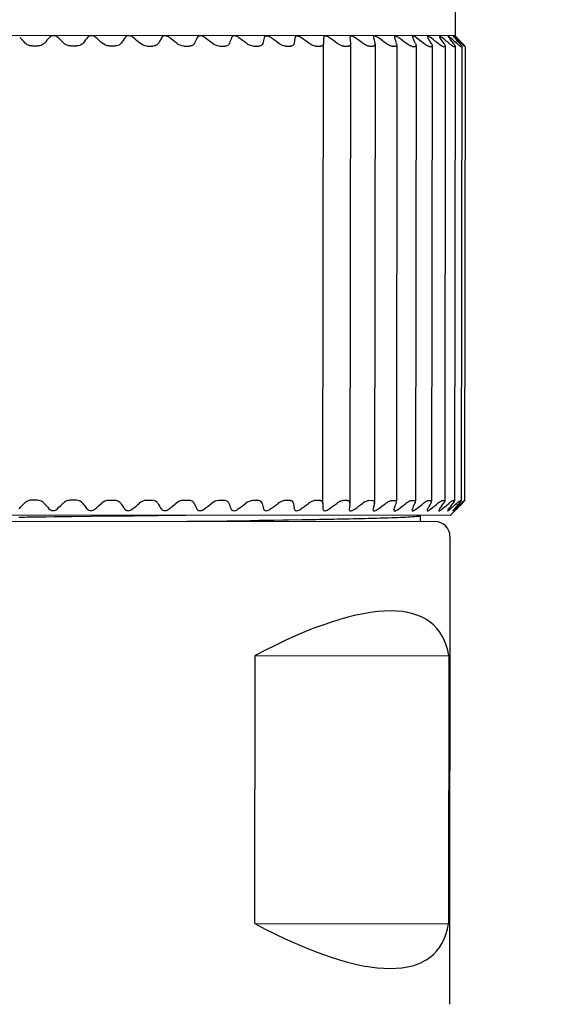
# Model space of a CAD drawing. Header units: millimetres. Extents: x 4086 to 10416, y 123 to 1549.
# Tile 223 of 256: x 9417.24 to 9420.3, y 568.77 to 574.27. Entities that reach past the tile are written whole.
import ezdxf

# ---------------------------------------------------------------- set-up
doc = ezdxf.new("R2010")
doc.units = ezdxf.units.MM
doc.layers.add('中心线', color=7, linetype='Continuous')
doc.layers.add('运动范围', color=7, linetype='Continuous')
doc.styles.add('思源黑', font='SourceHanSansCN-Normal.ttf')
doc.dimstyles.new('尺寸标注_1_6比例中六', dxfattribs={"dimtxt": 10, "dimasz": 8, "dimexe": 2, "dimexo": 1.5, "dimgap": 1, "dimtad": 1, "dimdec": 1, "dimlfac": 6, "dimdsep": 46, "dimtxsty": '思源黑', "dimcen": 0.09, "dimadec": 0, "dimazin": 0, "dimtp": 0.01, "dimtm": 0.01, "dimtfac": 1, "dimtdec": 1, "dimtofl": 0, "dimtmove": 0, "dimatfit": 3, "dimfxl": 1, "dimtolj": 1, "dimarcsym": 0})
doc.dimstyles.new('尺寸标注_1_6比例中六弯折', dxfattribs={"dimtxt": 10, "dimasz": 8, "dimexe": 2, "dimexo": 1.5, "dimgap": 1, "dimtad": 1, "dimtih": 1, "dimtoh": 1, "dimdec": 1, "dimlfac": 6, "dimdsep": 46, "dimtxsty": '思源黑', "dimcen": 0.09, "dimadec": 0, "dimazin": 0, "dimtp": 0.01, "dimtm": 0.01, "dimtfac": 1, "dimtdec": 1, "dimtofl": 0, "dimtmove": 0, "dimatfit": 3, "dimfxl": 1, "dimtolj": 1, "dimarcsym": 0})

# ---------------------------------------------------------------- blocks, each defined once
blk = doc.blocks.new('*D680')
at = {"layer": 'Defpoints', "color": 0}
for p in [(9364.7578, 590.0128), (9588.057, 409.4521)]:
    blk.add_point(p, dxfattribs=at)
at = {"layer": '中心线', "color": 0}
for p, q in [((9364.7578, 589.9228), (9364.7578, 590.1028)), ((9364.6678, 590.0128), (9364.8478, 590.0128))]:
    blk.add_line(p, q, dxfattribs=at)
at = {"layer": '中心线', "color": 0, "lineweight": -2}
for p in [(9594.2778, 404.422), (9657.0347, 383.9129)]:
    blk.add_line(p, (9619.6413, 383.9129), dxfattribs=at)
at = {"layer": '中心线', "color": 0}
blk.add_solid([(9595.1161, 405.4587), (9593.4394, 403.3852), (9588.057, 409.4521)], dxfattribs=at)
at = {"layer": '中心线', "color": 0, "insert": (9638.838, 395.2818), "char_height": 10, "attachment_point": 2, "style": '思源黑'}
blk.add_mtext('\\A1;R1723', dxfattribs=at)
blk = doc.blocks.new('*D683')
at = {"layer": 'Defpoints', "color": 0}
for p in [(9438.2796, 590.0128), (9439.0222, 590.0128), (9292.3531, 577.2459), (9291.6217, 577.1169), (9331.7173, 513.4163)]:
    blk.add_point(p, dxfattribs=at)
at = {"layer": '运动范围', "color": 0, "linetype": 'Continuous', "lineweight": -2}
for p, q in [((9440.5222, 590.0128), (9450.1767, 590.0128)), ((9290.1445, 576.8565), (9280.6367, 575.18))]:
    blk.add_line(p, q, dxfattribs=at)
blk.add_arc((9364.7578, 590.0128), 83.4188, 195.496866, 354.503134, dxfattribs=at)
at = {"layer": '运动范围', "color": 0}
for points in [[(9449.1249, 581.9581), (9446.4613, 582.086), (9448.1767, 590.0128)], [(9285.6722, 568.0187), (9283.0713, 567.4303), (9282.6064, 575.5273)]]:
    blk.add_solid(points, dxfattribs=at)
at = {"layer": '运动范围', "color": 0, "insert": (9385.9544, 521.3944), "char_height": 10, "attachment_point": 2, "rotation": 17.1662, "style": '思源黑'}
blk.add_mtext('-\\A1;170%%d', dxfattribs=at)

msp = doc.modelspace()

# ---------------------------------------------------------------- linework, layer by layer
at = {"layer": '运动范围', "color": 7, "linetype": 'Continuous'}
for p, q in [((9419.6757, 574.3658), (9419.6755, 574.1826)), ((9419.6755, 574.1826), (9414.7921, 574.1883)), ((9418.0367, 574.1752), (9418.0353, 574.1733)), ((9418.7799, 574.1724), (9418.7757, 574.141)), ((9418.94, 574.1722), (9418.9396, 574.1408)), ((9419.087, 574.1739), (9419.0871, 574.172)), ((9419.0871, 574.172), (9419.0882, 574.1616)), ((9419.2196, 574.1755), (9419.2201, 574.1719)), ((9419.2201, 574.1719), (9419.2225, 574.1614)), ((9419.3369, 574.177), (9419.3379, 574.1717)), ((9419.4379, 574.1782), (9419.4379, 574.1775)), ((9419.4716, 574.1628), (9419.46, 574.1716)), ((9419.5546, 574.1611), (9419.5413, 574.1715)), ((9419.6177, 574.161), (9419.605, 574.1714)), ((9419.6422, 574.1714), (9419.6496, 574.1621)), ((9419.6627, 574.1609), (9419.6507, 574.1714)), ((9419.6736, 574.1714), (9419.6829, 574.1609)), ((9419.681, 574.177), (9419.6774, 574.1805)), ((9419.6878, 574.1623), (9419.678, 574.1713)), ((9419.6813, 574.1767), (9419.681, 574.177)), ((9419.6864, 574.1713), (9419.6966, 574.1609)), ((9419.697, 574.1609), (9419.6867, 574.1713)), ((9417.309, 574.127), (9417.3438, 574.127)), ((9417.5265, 574.1268), (9417.561, 574.1267)), ((9417.7418, 574.1265), (9417.7758, 574.1265)), ((9417.9532, 574.1263), (9417.9864, 574.1262)), ((9418.0166, 574.1419), (9418.0145, 574.1389)), ((9418.1591, 574.126), (9418.1913, 574.126)), ((9418.358, 574.1258), (9418.389, 574.1258)), ((9418.5483, 574.1256), (9418.5778, 574.1255)), ((9418.7287, 574.1254), (9418.7564, 574.1253)), ((9418.8976, 574.1252), (9418.9234, 574.1251)), ((9418.9367, 571.5678), (9418.9396, 574.1408)), ((9419.0539, 574.125), (9419.0776, 574.125)), ((9419.0907, 574.1378), (9419.0877, 571.5704)), ((9419.0882, 574.1616), (9419.0906, 574.1406)), ((9419.0906, 574.1406), (9419.0907, 574.1378)), ((9419.1963, 574.1248), (9419.2177, 574.1248)), ((9419.2212, 574.1252), (9419.2177, 574.1248)), ((9419.2225, 574.1614), (9419.2273, 574.1405)), ((9419.228, 574.1349), (9419.2251, 571.573)), ((9419.2273, 574.1405), (9419.228, 574.1349)), ((9419.3238, 574.1247), (9419.3427, 574.1247)), ((9419.3437, 574.1247), (9419.3427, 574.1247)), ((9419.3505, 574.1246), (9419.3476, 571.5829)), ((9419.3489, 574.1403), (9419.3506, 574.1323)), ((9419.4354, 574.1245), (9419.4345, 574.1246)), ((9419.4354, 574.1245), (9419.4517, 574.1245)), ((9419.4573, 574.1245), (9419.4544, 571.5829)), ((9419.5303, 574.1244), (9419.5275, 574.1248)), ((9419.5303, 574.1244), (9419.5438, 574.1244)), ((9419.5476, 574.1244), (9419.5446, 571.5827)), ((9419.6076, 574.1243), (9419.6183, 574.1243)), ((9419.6259, 574.1542), (9419.6177, 574.161)), ((9419.6206, 574.1266), (9419.6177, 571.5804)), ((9419.6747, 574.1505), (9419.6627, 574.1609)), ((9419.6669, 574.1243), (9419.6747, 574.1243)), ((9419.6759, 574.1254), (9419.6729, 571.5814)), ((9419.6866, 574.1399), (9419.6747, 574.1505)), ((9419.6759, 574.1254), (9419.6747, 574.1243)), ((9419.6892, 574.1609), (9419.6878, 574.1623)), ((9419.7004, 574.1504), (9419.6892, 574.1609)), ((9419.7074, 574.1504), (9419.697, 574.1609)), ((9419.7116, 574.1399), (9419.7004, 574.1504)), ((9419.7177, 574.1399), (9419.7074, 574.1504)), ((9419.7077, 574.1242), (9419.7125, 574.1242)), ((9419.7094, 574.1477), (9419.717, 574.1399)), ((9419.7129, 574.1246), (9419.7099, 571.5821)), ((9419.7129, 574.1246), (9419.7125, 574.1242)), ((9419.7314, 574.1242), (9419.7285, 571.5825)), ((9419.7296, 574.1242), (9419.7314, 574.1242)), ((9417.3408, 571.5853), (9417.306, 571.5854)), ((9417.5581, 571.5851), (9417.5235, 571.5851)), ((9417.7728, 571.5848), (9417.7388, 571.5848)), ((9417.9835, 571.5846), (9417.9502, 571.5846)), ((9418.1884, 571.5843), (9418.1562, 571.5844)), ((9418.386, 571.5841), (9418.355, 571.5841)), ((9418.5748, 571.5839), (9418.5454, 571.5839)), ((9418.7534, 571.5837), (9418.7257, 571.5837)), ((9418.9205, 571.5835), (9418.8947, 571.5835)), ((9419.0746, 571.5833), (9419.0509, 571.5833)), ((9419.2147, 571.5831), (9419.1934, 571.5832)), ((9419.2182, 571.5827), (9419.2147, 571.5831)), ((9419.3398, 571.583), (9419.3209, 571.583)), ((9419.3407, 571.583), (9419.3398, 571.583)), ((9419.346, 571.5673), (9419.3476, 571.5753)), ((9419.4325, 571.5829), (9419.4316, 571.5828)), ((9419.4487, 571.5829), (9419.4325, 571.5829)), ((9419.5273, 571.5828), (9419.5245, 571.5824)), ((9419.5408, 571.5828), (9419.5273, 571.5828)), ((9419.6153, 571.5827), (9419.6047, 571.5827)), ((9419.6717, 571.5826), (9419.664, 571.5826)), ((9419.6729, 571.5814), (9419.6717, 571.5826)), ((9419.7095, 571.5826), (9419.7047, 571.5826)), ((9419.7099, 571.5821), (9419.7095, 571.5826)), ((9419.7284, 571.5825), (9419.7267, 571.5825)), ((9418.0136, 571.5688), (9418.0115, 571.5719)), ((9418.0323, 571.5374), (9418.0336, 571.5354)), ((9418.7728, 571.568), (9418.7768, 571.5366)), ((9418.9367, 571.5678), (9418.9369, 571.5364)), ((9419.084, 571.5362), (9419.0839, 571.5344)), ((9419.0852, 571.5466), (9419.084, 571.5362)), ((9419.0876, 571.5676), (9419.0852, 571.5466)), ((9419.0876, 571.5676), (9419.0877, 571.5704)), ((9419.217, 571.536), (9419.2165, 571.5324)), ((9419.2195, 571.5465), (9419.217, 571.536)), ((9419.2243, 571.5674), (9419.2195, 571.5465)), ((9419.2243, 571.5674), (9419.2251, 571.573)), ((9419.3349, 571.5359), (9419.3338, 571.5307)), ((9419.4569, 571.5358), (9419.4686, 571.5446)), ((9419.5382, 571.5357), (9419.5515, 571.5461)), ((9419.602, 571.5356), (9419.6147, 571.546)), ((9419.6147, 571.546), (9419.6273, 571.5565)), ((9419.6273, 571.5565), (9419.64, 571.5669)), ((9419.6473, 571.4993), (9419.6737, 571.5256)), ((9419.6476, 571.5355), (9419.6597, 571.546)), ((9419.6629, 571.5261), (9419.6628, 571.5258)), ((9419.6798, 571.5459), (9419.6705, 571.5355)), ((9419.6725, 571.5572), (9419.6836, 571.5669)), ((9419.6739, 571.5259), (9419.6737, 571.5257)), ((9419.6744, 571.5265), (9419.6767, 571.5286)), ((9419.6749, 571.5355), (9419.6847, 571.5446)), ((9419.6779, 571.5298), (9419.6783, 571.5302)), ((9419.6936, 571.5459), (9419.6833, 571.5355)), ((9419.6836, 571.5355), (9419.694, 571.5459)), ((9419.6847, 571.5446), (9419.6862, 571.5459)), ((9419.6862, 571.5459), (9419.6974, 571.5564)), ((9419.7038, 571.5564), (9419.6936, 571.5459)), ((9419.6974, 571.5564), (9419.7032, 571.5618)), ((9419.7032, 571.5618), (9419.7086, 571.5669)), ((9419.714, 571.5669), (9419.7038, 571.5564)), ((9419.7067, 571.5587), (9419.7148, 571.5669)), ((9419.6474, 571.4993), (9414.8139, 571.5049)), ((9414.8973, 571.4715), (9419.5639, 571.4661)), ((9417.2673, 571.4899), (9417.2355, 571.4895)), ((9417.2821, 571.49), (9417.2673, 571.4899)), ((9417.2864, 571.4901), (9417.2821, 571.49)), ((9417.2977, 571.4902), (9417.2864, 571.4901)), ((9417.3167, 571.4904), (9417.2977, 571.4902)), ((9417.3331, 571.4906), (9417.3167, 571.4904)), ((9417.3635, 571.491), (9417.3331, 571.4906)), ((9417.3872, 571.4913), (9417.3635, 571.491)), ((9417.4348, 571.4918), (9417.3872, 571.4913)), ((9417.4685, 571.4922), (9417.4348, 571.4918)), ((9417.4876, 571.4925), (9417.4685, 571.4922)), ((9417.5158, 571.4928), (9417.4876, 571.4925)), ((9417.5348, 571.493), (9417.5158, 571.4928)), ((9417.7472, 571.4956), (9417.5348, 571.493)), ((9417.7489, 571.4956), (9417.7472, 571.4956)), ((9417.7963, 571.4962), (9417.7489, 571.4956)), ((9417.7997, 571.4962), (9417.7963, 571.4962)), ((9417.8283, 571.4966), (9417.7997, 571.4962)), ((9417.8298, 571.4966), (9417.8283, 571.4966)), ((9417.8446, 571.4968), (9417.8298, 571.4966)), ((9417.8468, 571.4968), (9417.8446, 571.4968)), ((9417.8767, 571.4972), (9417.8468, 571.4968)), ((9418.1776, 571.4677), (9418.2687, 571.4689)), ((9418.2687, 571.4689), (9418.3, 571.4693)), ((9418.3, 571.4693), (9418.4021, 571.4707)), ((9418.4021, 571.4707), (9418.4295, 571.4711)), ((9418.4295, 571.4711), (9418.5295, 571.4725)), ((9418.5295, 571.4725), (9418.5527, 571.4729)), ((9418.5527, 571.4729), (9418.5805, 571.4733)), ((9418.5805, 571.4733), (9418.6122, 571.4738)), ((9418.6122, 571.4738), (9418.663, 571.4746)), ((9418.663, 571.4746), (9418.714, 571.4754)), ((9418.714, 571.4754), (9418.7438, 571.4759)), ((9418.7438, 571.4759), (9418.8215, 571.4772)), ((9419.4807, 571.4995), (9419.4806, 571.4662)), ((9419.6472, 571.3826), (9419.6441, 568.766)), ((9418.556, 569.2172), (9418.5577, 570.7172)), ((9418.5577, 570.7172), (9419.6403, 570.716)), ((9419.6403, 570.716), (9419.6385, 569.216)), ((9418.556, 569.2172), (9419.6385, 569.216))]:
    msp.add_line(p, q, dxfattribs=at)
for centre, radius, start, end in [((9364.7578, 590.0128), 287.1667, 190, 18.680108), ((9411.9906, 569.0198), 7.3578, 44.12788, 44.46982), ((9422.675, 569.3836), 7.1196, 137.71275, 138.05296), ((9412.1973, 568.5765), 7.6796, 46.45105, 46.79248), ((9422.9841, 569.8139), 6.912, 140.8933, 141.22753), ((9412.3767, 568.1456), 8.0203, 48.38988, 48.72917), ((9423.4001, 570.2185), 6.8312, 144.62292, 144.94494), ((9412.5398, 567.7403), 8.3582, 49.98917, 50.32553), ((9423.9969, 570.5851), 6.9581, 148.95726, 149.25827), ((9412.6936, 567.3728), 8.675, 51.28635, 51.61955), ((9424.9209, 570.9023), 7.4436, 153.93463, 154.20316), ((9412.8429, 567.0544), 8.9558, 52.31173, 52.64196), ((9426.5085, 571.1601), 8.626, 159.55806, 159.78033), ((9412.9906, 566.7946), 9.1883, 53.08913, 53.41683), ((9429.7442, 571.3494), 11.4884, 165.77418, 165.93559), ((9413.1384, 566.6014), 9.363, 53.63641, 53.96218), ((9413.2872, 566.4806), 9.4728, 53.96603, 54.29058), ((9413.4368, 566.4359), 9.5134, 54.08543, 54.40953), ((9413.5866, 566.4686), 9.4834, 53.9973, 54.32174), ((9413.7351, 566.5778), 9.3838, 53.69966, 54.0252), ((9410.9367, 571.2117), 8.9075, 19.1952, 19.40923), ((9413.8801, 566.7601), 9.2185, 53.18579, 53.51316), ((9412.5914, 570.9597), 7.5642, 24.86438, 25.12687), ((9413.4725, 570.6486), 7.003, 29.90544, 30.20237), ((9413.969, 570.2874), 6.8344, 34.31214, 34.63162), ((9419.9966, 574.484), 0.4404, 224.1012, 224.2415), ((9421.0022, 575.4663), 1.8461, 224.3071, 224.5414), ((9413.9754, 566.9531), 9.0657, 52.44492, 52.67993), ((9414.105, 567.2661), 8.7886, 51.45816, 51.67827), ((9414.2115, 567.6201), 8.4859, 50.20347, 50.35385), ((9414.1956, 569.8472), 6.9545, 38.11709, 38.34919), ((9414.3388, 569.4172), 7.1458, 41.36955, 41.59406), ((9414.4421, 569.0232), 7.3488, 44.21251, 44.35585), ((9420.2605, 574.7234), 0.801, 226.7527, 227.1703), ((9419.0464, 573.4892), 0.9345, 43.6157, 44.1377), ((9419.1746, 572.095), 0.755, 316.2525, 316.5007), ((9411.9995, 576.7049), 7.3578, 315.39684, 315.73879), ((9422.683, 576.3163), 7.1196, 221.8137, 222.15392), ((9412.2072, 577.1478), 7.6795, 313.07418, 313.41562), ((9422.9912, 575.8853), 6.912, 218.63913, 218.97337), ((9412.3877, 577.5782), 8.0203, 311.1375, 311.47679), ((9423.4063, 575.4797), 6.8312, 214.92173, 215.24374), ((9412.5517, 577.9831), 8.3582, 309.54114, 309.87749), ((9424.0022, 575.1117), 6.9581, 210.60839, 210.90941), ((9412.7064, 578.3502), 8.675, 308.24712, 308.58032), ((9424.9254, 574.7923), 7.4436, 205.6635, 205.93204), ((9412.8564, 578.6684), 8.9558, 307.2247, 307.55494), ((9426.5125, 574.5309), 8.626, 200.08634, 200.30861), ((9413.0047, 578.9278), 9.1883, 306.44984, 306.77754), ((9429.7476, 574.334), 11.4884, 193.93108, 194.09249), ((9413.153, 579.1207), 9.363, 305.90448, 306.23026), ((9413.302, 579.2411), 9.4727, 305.57608, 305.90064), ((9413.4518, 579.2855), 9.5134, 305.45713, 305.78124), ((9413.6015, 579.2524), 9.4834, 305.54493, 305.86936), ((9413.7497, 579.1429), 9.3837, 305.84146, 306.167), ((9410.9405, 574.5155), 8.9075, 340.45743, 340.67147), ((9413.8943, 578.9602), 9.2185, 306.35351, 306.68087), ((9412.5958, 574.7637), 7.5642, 334.73979, 335.00229), ((9413.9891, 578.7669), 9.0657, 307.18673, 307.42175), ((9413.4777, 575.0727), 7.003, 329.66429, 329.96122), ((9414.118, 578.4537), 8.7885, 308.1884, 308.40851), ((9413.975, 575.4327), 6.8344, 325.23505, 325.55453), ((9414.253, 575.8326), 6.8902, 321.41776, 321.75061), ((9414.3695, 577.6338), 8.0652, 310.98958, 311.11087), ((9419.5733, 571.6396), 0.1454, 313.0677, 314.4119), ((9419.5891, 571.6196), 0.1263, 313.9069, 314.6869), ((9414.3468, 576.3021), 7.1458, 318.2726, 318.49712), ((9419.9727, 571.2368), 0.4387, 131.036, 131.215), ((9414.4531, 576.7623), 7.3945, 315.13478, 315.27424), ((9420.2567, 570.9815), 0.8019, 132.6972, 133.1143), ((9419.0431, 572.2209), 0.937, 315.7295, 316.249), ((9419.5639, 571.3827), 0.0833, 359.9333, 89.9333)]:
    msp.add_arc(centre, radius, start, end, dxfattribs=at)
for centre, major_axis, start_param, end_param in [((9417.2272, 568.5521), (2.335, 2.3295), -0.193793, 0.723955), ((9417.2305, 571.3854), (-2.3295, 2.335), -3.865548, -2.947799)]:
    msp.add_ellipse(centre, major_axis=major_axis, ratio=0.27147, start_param=start_param, end_param=end_param, dxfattribs=at)
for points, knots in [([(9417.455, 574.1739), (9417.4486, 574.1799), (9417.4314, 574.1876), (9417.4136, 574.1801), (9417.408, 574.174)], [0, 0, 0, 0, 0.514174, 1, 1, 1, 1]), ([(9417.6671, 574.1737), (9417.6604, 574.1796), (9417.6435, 574.1874), (9417.6256, 574.1799), (9417.6206, 574.1737)], [0, 0, 0, 0, 0.529668, 1, 1, 1, 1]), ([(9417.8758, 574.1734), (9417.8689, 574.1792), (9417.8526, 574.1872), (9417.8346, 574.1796), (9417.8302, 574.1735)], [0, 0, 0, 0, 0.545379, 1, 1, 1, 1]), ([(9418.0797, 574.1732), (9418.073, 574.1785), (9418.0584, 574.1863), (9418.041, 574.1807), (9418.0367, 574.1752)], [0, 0, 0, 0, 0.552673, 1, 1, 1, 1]), ([(9418.2368, 574.1768), (9418.2363, 574.1762), (9418.2354, 574.175), (9418.2347, 574.1737), (9418.2343, 574.173)], [0, 0, 0, 0, 0.503555, 1, 1, 1, 1]), ([(9418.2772, 574.173), (9418.2708, 574.1779), (9418.2577, 574.1853), (9418.241, 574.1816), (9418.2368, 574.1768)], [0, 0, 0, 0, 0.558254, 1, 1, 1, 1]), ([(9418.4291, 574.1782), (9418.4283, 574.1774), (9418.427, 574.1757), (9418.4261, 574.1738), (9418.4257, 574.1728)], [0, 0, 0, 0, 0.503225, 1, 1, 1, 1]), ([(9418.4667, 574.1728), (9418.4636, 574.175), (9418.4531, 574.1819), (9418.4356, 574.1847), (9418.4291, 574.1782)], [0, 0, 0, 0, 0.293425, 1, 1, 1, 1]), ([(9418.6468, 574.1725), (9418.6439, 574.1747), (9418.6342, 574.181), (9418.6186, 574.1848), (9418.6121, 574.1793)], [0, 0, 0, 0, 0.296594, 1, 1, 1, 1]), ([(9418.7843, 574.1802), (9418.7826, 574.179), (9418.7799, 574.1762), (9418.7809, 574.1731), (9418.7813, 574.1722)], [0, 0, 0, 0, 0.693827, 1, 1, 1, 1]), ([(9418.8162, 574.1724), (9418.8135, 574.1743), (9418.8045, 574.1801), (9418.7908, 574.1846), (9418.7843, 574.1802)], [0, 0, 0, 0, 0.298943, 1, 1, 1, 1]), ([(9418.9735, 574.1722), (9418.971, 574.174), (9418.9627, 574.1793), (9418.9509, 574.1842), (9418.9446, 574.1809)], [0, 0, 0, 0, 0.300206, 1, 1, 1, 1]), ([(9419.1176, 574.172), (9419.1153, 574.1736), (9419.1077, 574.1785), (9419.0977, 574.1835), (9419.0915, 574.1814)], [0, 0, 0, 0, 0.30084, 1, 1, 1, 1]), ([(9419.2474, 574.1718), (9419.2453, 574.1733), (9419.2384, 574.1779), (9419.23, 574.1826), (9419.2242, 574.1816)], [0, 0, 0, 0, 0.300497, 1, 1, 1, 1]), ([(9419.3415, 574.1816), (9419.3402, 574.1816), (9419.3375, 574.1809), (9419.3369, 574.1781), (9419.3369, 574.177)], [0, 0, 0, 0, 0.511044, 1, 1, 1, 1]), ([(9419.3618, 574.1717), (9419.36, 574.1731), (9419.3538, 574.1772), (9419.3468, 574.1816), (9419.3415, 574.1816)], [0, 0, 0, 0, 0.299267, 1, 1, 1, 1]), ([(9419.4425, 574.1814), (9419.4413, 574.1816), (9419.4387, 574.1817), (9419.4379, 574.1792), (9419.4379, 574.1782)], [0, 0, 0, 0, 0.547584, 1, 1, 1, 1]), ([(9419.4379, 574.1775), (9419.438, 574.1765), (9419.4385, 574.1745), (9419.4393, 574.1726), (9419.4398, 574.1716)], [0, 0, 0, 0, 0.452094, 1, 1, 1, 1]), ([(9419.46, 574.1716), (9419.4584, 574.1728), (9419.453, 574.1766), (9419.4471, 574.1806), (9419.4425, 574.1814)], [0, 0, 0, 0, 0.296935, 1, 1, 1, 1]), ([(9419.5264, 574.1809), (9419.5254, 574.1813), (9419.5231, 574.1821), (9419.5219, 574.18), (9419.5219, 574.1793)], [0, 0, 0, 0, 0.606363, 1, 1, 1, 1]), ([(9419.5219, 574.1793), (9419.5219, 574.1791), (9419.5219, 574.1786), (9419.522, 574.1781), (9419.5221, 574.1779)], [0, 0, 0, 0, 0.468688, 1, 1, 1, 1]), ([(9419.5287, 574.1799), (9419.5283, 574.1801), (9419.5276, 574.1805), (9419.5268, 574.1808), (9419.5264, 574.1809)], [0, 0, 0, 0, 0.525757, 1, 1, 1, 1]), ([(9419.5928, 574.1802), (9419.5917, 574.1807), (9419.5901, 574.1821), (9419.5882, 574.1806), (9419.5882, 574.1801)], [0, 0, 0, 0, 0.683169, 1, 1, 1, 1]), ([(9419.5882, 574.1801), (9419.5882, 574.1798), (9419.5883, 574.179), (9419.5886, 574.1784), (9419.5887, 574.178)], [0, 0, 0, 0, 0.432659, 1, 1, 1, 1]), ([(9419.5961, 574.1782), (9419.5955, 574.1785), (9419.5944, 574.1792), (9419.5933, 574.1799), (9419.5928, 574.1802)], [0, 0, 0, 0, 0.533113, 1, 1, 1, 1]), ([(9419.6373, 574.1811), (9419.6371, 574.1812), (9419.6366, 574.1813), (9419.6363, 574.1809), (9419.6363, 574.1807)], [0, 0, 0, 0, 0.593334, 1, 1, 1, 1]), ([(9419.6363, 574.1807), (9419.6363, 574.1802), (9419.6369, 574.1789), (9419.6376, 574.1778), (9419.6381, 574.1771)], [0, 0, 0, 0, 0.369348, 1, 1, 1, 1]), ([(9419.6409, 574.1792), (9419.6402, 574.1797), (9419.6391, 574.1804), (9419.6379, 574.181), (9419.6373, 574.1811)], [0, 0, 0, 0, 0.597302, 1, 1, 1, 1]), ([(9419.6436, 574.1772), (9419.6433, 574.1774), (9419.6428, 574.1777), (9419.6423, 574.178), (9419.642, 574.178)], [0, 0, 0, 0, 0.608497, 1, 1, 1, 1]), ([(9419.6667, 574.1809), (9419.6665, 574.181), (9419.6664, 574.1812), (9419.6659, 574.1811), (9419.6659, 574.181)], [0, 0, 0, 0, 0.743692, 1, 1, 1, 1]), ([(9419.6659, 574.181), (9419.6659, 574.1805), (9419.6673, 574.1791), (9419.6681, 574.1777), (9419.6689, 574.1768)], [0, 0, 0, 0, 0.313599, 1, 1, 1, 1]), ([(9419.6705, 574.1781), (9419.6698, 574.1787), (9419.6686, 574.1797), (9419.6673, 574.1806), (9419.6667, 574.1809)], [0, 0, 0, 0, 0.602008, 1, 1, 1, 1]), ([(9419.6727, 574.1762), (9419.6724, 574.1764), (9419.6719, 574.1768), (9419.6715, 574.1772), (9419.6712, 574.1773)], [0, 0, 0, 0, 0.583265, 1, 1, 1, 1]), ([(9419.6768, 574.1812), (9419.6767, 574.1816), (9419.6788, 574.1786), (9419.6795, 574.1784), (9419.6803, 574.1775)], [0, 0, 0, 0, 0.260038, 1, 1, 1, 1]), ([(9419.6774, 574.1805), (9419.6772, 574.1807), (9419.6771, 574.1809), (9419.6768, 574.1811), (9419.6768, 574.1812)], [0, 0, 0, 0, 0.736254, 1, 1, 1, 1]), ([(9417.309, 574.127), (9417.3053, 574.127), (9417.2917, 574.1285), (9417.2788, 574.1356), (9417.2719, 574.1428)], [0, 0, 0, 0, 0.271679, 1, 1, 1, 1]), ([(9417.3797, 574.1426), (9417.3776, 574.1404), (9417.3679, 574.1314), (9417.354, 574.127), (9417.3438, 574.127)], [0, 0, 0, 0, 0.227543, 1, 1, 1, 1]), ([(9417.5265, 574.1268), (9417.5228, 574.1268), (9417.5088, 574.1284), (9417.4957, 574.1354), (9417.4883, 574.1425)], [0, 0, 0, 0, 0.265947, 1, 1, 1, 1]), ([(9417.5953, 574.1424), (9417.5935, 574.1401), (9417.5844, 574.131), (9417.5709, 574.1267), (9417.561, 574.1267)], [0, 0, 0, 0, 0.224984, 1, 1, 1, 1]), ([(9417.8081, 574.1421), (9417.8065, 574.1399), (9417.7984, 574.1306), (9417.7853, 574.1265), (9417.7758, 574.1265)], [0, 0, 0, 0, 0.223204, 1, 1, 1, 1]), ([(9418.0145, 574.1389), (9418.0131, 574.137), (9418.0058, 574.1294), (9417.9946, 574.1262), (9417.9864, 574.1262)], [0, 0, 0, 0, 0.222876, 1, 1, 1, 1]), ([(9418.2153, 574.1359), (9418.2113, 574.1311), (9418.2026, 574.1267), (9418.1939, 574.126), (9418.1913, 574.126)], [0, 0, 0, 0, 0.71244, 1, 1, 1, 1]), ([(9418.2191, 574.1417), (9418.2186, 574.1406), (9418.2176, 574.1385), (9418.216, 574.1368), (9418.215, 574.1362)], [0, 0, 0, 0, 0.489305, 1, 1, 1, 1]), ([(9418.409, 574.1332), (9418.4054, 574.1295), (9418.3982, 574.1263), (9418.391, 574.1258), (9418.389, 574.1258)], [0, 0, 0, 0, 0.713305, 1, 1, 1, 1]), ([(9418.7287, 574.1254), (9418.7255, 574.1254), (9418.7114, 574.1275), (9418.6986, 574.1346), (9418.6898, 574.1411)], [0, 0, 0, 0, 0.227651, 1, 1, 1, 1]), ([(9418.7691, 574.1289), (9418.7667, 574.1272), (9418.7622, 574.125), (9418.7577, 574.1261), (9418.7563, 574.1266)], [0, 0, 0, 0, 0.671838, 1, 1, 1, 1]), ([(9418.8976, 574.1252), (9418.8946, 574.1252), (9418.8808, 574.1274), (9418.8684, 574.1346), (9418.8597, 574.1409)], [0, 0, 0, 0, 0.220017, 1, 1, 1, 1]), ([(9418.9328, 574.1273), (9418.9308, 574.1262), (9418.9275, 574.1249), (9418.9242, 574.1257), (9418.9232, 574.126)], [0, 0, 0, 0, 0.678026, 1, 1, 1, 1]), ([(9419.0539, 574.125), (9419.0511, 574.125), (9419.0377, 574.1274), (9419.0258, 574.1345), (9419.0172, 574.1407)], [0, 0, 0, 0, 0.211753, 1, 1, 1, 1]), ([(9419.0838, 574.1261), (9419.0829, 574.1257), (9419.0809, 574.1249), (9419.0786, 574.1251), (9419.0774, 574.1254)], [0, 0, 0, 0, 0.438017, 1, 1, 1, 1]), ([(9419.088, 574.1291), (9419.0875, 574.1284), (9419.0862, 574.1272), (9419.0847, 574.1264), (9419.0838, 574.1261)], [0, 0, 0, 0, 0.484873, 1, 1, 1, 1]), ([(9419.1963, 574.1248), (9419.1937, 574.1248), (9419.1808, 574.1274), (9419.1695, 574.1345), (9419.1611, 574.1406)], [0, 0, 0, 0, 0.202696, 1, 1, 1, 1]), ([(9419.228, 574.1349), (9419.228, 574.1346), (9419.228, 574.1339), (9419.228, 574.1333), (9419.2279, 574.133)], [0, 0, 0, 0, 0.508273, 1, 1, 1, 1]), ([(9419.3238, 574.1247), (9419.3214, 574.1247), (9419.3091, 574.1275), (9419.2985, 574.1345), (9419.2904, 574.1404)], [0, 0, 0, 0, 0.192646, 1, 1, 1, 1]), ([(9419.4345, 574.1246), (9419.4324, 574.1247), (9419.4212, 574.128), (9419.4115, 574.1347), (9419.404, 574.1403)], [0, 0, 0, 0, 0.187386, 1, 1, 1, 1]), ([(9419.5275, 574.1248), (9419.5256, 574.1253), (9419.5161, 574.1291), (9419.5077, 574.1351), (9419.5011, 574.1402)], [0, 0, 0, 0, 0.19124, 1, 1, 1, 1]), ([(9419.5431, 574.1401), (9419.5437, 574.139), (9419.5457, 574.1352), (9419.5476, 574.1311), (9419.5476, 574.1281)], [0, 0, 0, 0, 0.308355, 1, 1, 1, 1]), ([(9419.5476, 574.1281), (9419.5476, 574.1272), (9419.5471, 574.1249), (9419.5448, 574.1244), (9419.5438, 574.1244)], [0, 0, 0, 0, 0.48866, 1, 1, 1, 1]), ([(9419.6033, 574.1254), (9419.6017, 574.1261), (9419.5937, 574.1302), (9419.5866, 574.1356), (9419.581, 574.1401)], [0, 0, 0, 0, 0.19652, 1, 1, 1, 1]), ([(9419.6076, 574.1243), (9419.607, 574.1243), (9419.6054, 574.1245), (9419.6039, 574.1253), (9419.603, 574.1259)], [0, 0, 0, 0, 0.372738, 1, 1, 1, 1]), ([(9419.6141, 574.14), (9419.6149, 574.1389), (9419.6174, 574.135), (9419.6198, 574.1309), (9419.6205, 574.1278)], [0, 0, 0, 0, 0.309808, 1, 1, 1, 1]), ([(9419.6206, 574.1266), (9419.6206, 574.126), (9419.6203, 574.1246), (9419.6189, 574.1243), (9419.6183, 574.1243)], [0, 0, 0, 0, 0.492649, 1, 1, 1, 1]), ([(9419.6205, 574.1278), (9419.6205, 574.1276), (9419.6206, 574.1272), (9419.6206, 574.1268), (9419.6206, 574.1266)], [0, 0, 0, 0, 0.526367, 1, 1, 1, 1]), ([(9419.6614, 574.1265), (9419.66, 574.1272), (9419.6536, 574.1313), (9419.6477, 574.1361), (9419.643, 574.14)], [0, 0, 0, 0, 0.20301, 1, 1, 1, 1]), ([(9419.6669, 574.1243), (9419.6662, 574.1243), (9419.664, 574.1248), (9419.6622, 574.1262), (9419.661, 574.1271)], [0, 0, 0, 0, 0.311664, 1, 1, 1, 1]), ([(9419.667, 574.14), (9419.6682, 574.1384), (9419.6714, 574.1339), (9419.6759, 574.1292), (9419.6759, 574.1254)], [0, 0, 0, 0, 0.346121, 1, 1, 1, 1]), ([(9419.7014, 574.1278), (9419.7003, 574.1286), (9419.6952, 574.1325), (9419.6904, 574.1366), (9419.6866, 574.1399)], [0, 0, 0, 0, 0.210436, 1, 1, 1, 1]), ([(9419.7077, 574.1242), (9419.7074, 574.1242), (9419.7047, 574.1247), (9419.7027, 574.127), (9419.7008, 574.1287)], [0, 0, 0, 0, 0.094257, 1, 1, 1, 1]), ([(9419.7014, 574.1399), (9419.7027, 574.1385), (9419.7065, 574.1339), (9419.7107, 574.1295), (9419.7125, 574.1259)], [0, 0, 0, 0, 0.32723, 1, 1, 1, 1]), ([(9419.7125, 574.1259), (9419.7126, 574.1256), (9419.7128, 574.1253), (9419.7129, 574.1248), (9419.7129, 574.1246)], [0, 0, 0, 0, 0.592493, 1, 1, 1, 1]), ([(9419.7229, 574.1338), (9419.7239, 574.1328), (9419.7267, 574.1298), (9419.7296, 574.1269), (9419.7311, 574.1248)], [0, 0, 0, 0, 0.347093, 1, 1, 1, 1]), ([(9419.7296, 574.1242), (9419.7294, 574.1242), (9419.7269, 574.1262), (9419.7248, 574.1279), (9419.7229, 574.1296)], [0, 0, 0, 0, 0.093116, 1, 1, 1, 1]), ([(9417.306, 571.5854), (9417.3023, 571.5854), (9417.2887, 571.5839), (9417.2759, 571.5768), (9417.2689, 571.5697)], [0, 0, 0, 0, 0.271694, 1, 1, 1, 1]), ([(9417.3767, 571.5696), (9417.3747, 571.5718), (9417.3649, 571.5809), (9417.351, 571.5853), (9417.3408, 571.5853)], [0, 0, 0, 0, 0.227529, 1, 1, 1, 1]), ([(9417.5235, 571.5851), (9417.5198, 571.5851), (9417.5059, 571.5836), (9417.4927, 571.5765), (9417.4853, 571.5694)], [0, 0, 0, 0, 0.265962, 1, 1, 1, 1]), ([(9417.5923, 571.5693), (9417.5905, 571.5716), (9417.5815, 571.5808), (9417.568, 571.585), (9417.5581, 571.5851)], [0, 0, 0, 0, 0.22497, 1, 1, 1, 1]), ([(9417.8051, 571.5691), (9417.8035, 571.5713), (9417.7954, 571.5806), (9417.7823, 571.5848), (9417.7728, 571.5848)], [0, 0, 0, 0, 0.22319, 1, 1, 1, 1]), ([(9418.0115, 571.5719), (9418.0101, 571.5737), (9418.0028, 571.5814), (9417.9916, 571.5846), (9417.9835, 571.5846)], [0, 0, 0, 0, 0.222866, 1, 1, 1, 1]), ([(9418.2124, 571.5744), (9418.2083, 571.5791), (9418.1997, 571.5836), (9418.1909, 571.5843), (9418.1884, 571.5843)], [0, 0, 0, 0, 0.712435, 1, 1, 1, 1]), ([(9418.406, 571.5766), (9418.4024, 571.5803), (9418.3953, 571.5835), (9418.3881, 571.5841), (9418.386, 571.5841)], [0, 0, 0, 0, 0.713303, 1, 1, 1, 1]), ([(9418.7257, 571.5837), (9418.7225, 571.5837), (9418.7084, 571.5816), (9418.6956, 571.5745), (9418.6868, 571.5681)], [0, 0, 0, 0, 0.227668, 1, 1, 1, 1]), ([(9418.7661, 571.58), (9418.7637, 571.5818), (9418.7592, 571.584), (9418.7548, 571.5828), (9418.7534, 571.5824)], [0, 0, 0, 0, 0.671427, 1, 1, 1, 1]), ([(9418.8947, 571.5835), (9418.8916, 571.5835), (9418.8778, 571.5813), (9418.8654, 571.5742), (9418.8567, 571.5679)], [0, 0, 0, 0, 0.220034, 1, 1, 1, 1]), ([(9418.9298, 571.5813), (9418.9279, 571.5824), (9418.9245, 571.5837), (9418.9213, 571.5829), (9418.9203, 571.5826)], [0, 0, 0, 0, 0.677992, 1, 1, 1, 1]), ([(9419.0509, 571.5833), (9419.0481, 571.5833), (9419.0347, 571.581), (9419.0228, 571.5739), (9419.0142, 571.5677)], [0, 0, 0, 0, 0.21177, 1, 1, 1, 1]), ([(9419.0809, 571.5822), (9419.08, 571.5826), (9419.0779, 571.5834), (9419.0756, 571.5831), (9419.0744, 571.5828)], [0, 0, 0, 0, 0.437655, 1, 1, 1, 1]), ([(9419.0851, 571.5792), (9419.0845, 571.5798), (9419.0832, 571.581), (9419.0817, 571.5819), (9419.0809, 571.5822)], [0, 0, 0, 0, 0.484874, 1, 1, 1, 1]), ([(9419.1934, 571.5832), (9419.1908, 571.5832), (9419.1779, 571.5806), (9419.1665, 571.5736), (9419.1581, 571.5675)], [0, 0, 0, 0, 0.202714, 1, 1, 1, 1]), ([(9419.3209, 571.583), (9419.3185, 571.583), (9419.3062, 571.5803), (9419.2955, 571.5733), (9419.2874, 571.5674)], [0, 0, 0, 0, 0.192665, 1, 1, 1, 1]), ([(9419.4316, 571.5828), (9419.4294, 571.5827), (9419.4182, 571.5794), (9419.4085, 571.5728), (9419.401, 571.5672)], [0, 0, 0, 0, 0.187409, 1, 1, 1, 1]), ([(9419.5245, 571.5824), (9419.5226, 571.5819), (9419.5131, 571.5781), (9419.5047, 571.5721), (9419.4982, 571.5671)], [0, 0, 0, 0, 0.19125, 1, 1, 1, 1]), ([(9419.5401, 571.5671), (9419.5407, 571.5682), (9419.5427, 571.5719), (9419.5446, 571.5761), (9419.5446, 571.579)], [0, 0, 0, 0, 0.308366, 1, 1, 1, 1]), ([(9419.5446, 571.579), (9419.5446, 571.58), (9419.5441, 571.5822), (9419.5418, 571.5828), (9419.5408, 571.5828)], [0, 0, 0, 0, 0.48868, 1, 1, 1, 1]), ([(9419.6003, 571.5816), (9419.5987, 571.5809), (9419.5908, 571.5768), (9419.5836, 571.5715), (9419.578, 571.567)], [0, 0, 0, 0, 0.196523, 1, 1, 1, 1]), ([(9419.6047, 571.5827), (9419.6041, 571.5827), (9419.6024, 571.5825), (9419.6009, 571.5817), (9419.6001, 571.5812)], [0, 0, 0, 0, 0.373269, 1, 1, 1, 1]), ([(9419.6111, 571.567), (9419.6119, 571.5681), (9419.6144, 571.572), (9419.6169, 571.576), (9419.6175, 571.5791)], [0, 0, 0, 0, 0.30963, 1, 1, 1, 1]), ([(9419.6177, 571.5804), (9419.6177, 571.581), (9419.6173, 571.5823), (9419.616, 571.5827), (9419.6153, 571.5827)], [0, 0, 0, 0, 0.492714, 1, 1, 1, 1]), ([(9419.6175, 571.5791), (9419.6176, 571.5794), (9419.6176, 571.5798), (9419.6177, 571.5802), (9419.6177, 571.5804)], [0, 0, 0, 0, 0.526652, 1, 1, 1, 1]), ([(9419.6584, 571.5804), (9419.6571, 571.5797), (9419.6506, 571.5756), (9419.6447, 571.5708), (9419.64, 571.5669)], [0, 0, 0, 0, 0.203012, 1, 1, 1, 1]), ([(9419.664, 571.5826), (9419.6633, 571.5826), (9419.661, 571.5821), (9419.6592, 571.5807), (9419.658, 571.5798)], [0, 0, 0, 0, 0.31167, 1, 1, 1, 1]), ([(9419.664, 571.5669), (9419.6652, 571.5685), (9419.6684, 571.573), (9419.6729, 571.5777), (9419.6729, 571.5814)], [0, 0, 0, 0, 0.346121, 1, 1, 1, 1]), ([(9419.7047, 571.5826), (9419.7045, 571.5826), (9419.7017, 571.5821), (9419.6997, 571.5798), (9419.6978, 571.5781)], [0, 0, 0, 0, 0.094497, 1, 1, 1, 1]), ([(9419.6984, 571.5669), (9419.6997, 571.5683), (9419.7035, 571.5729), (9419.7077, 571.5773), (9419.7095, 571.5809)], [0, 0, 0, 0, 0.326898, 1, 1, 1, 1]), ([(9419.7095, 571.5809), (9419.7096, 571.5811), (9419.7098, 571.5815), (9419.7099, 571.5819), (9419.7099, 571.5821)], [0, 0, 0, 0, 0.593087, 1, 1, 1, 1]), ([(9419.7267, 571.5825), (9419.7264, 571.5825), (9419.724, 571.5805), (9419.7219, 571.5789), (9419.7199, 571.5772)], [0, 0, 0, 0, 0.093132, 1, 1, 1, 1]), ([(9419.7222, 571.5753), (9419.7229, 571.5761), (9419.7249, 571.5783), (9419.727, 571.5804), (9419.7282, 571.582)], [0, 0, 0, 0, 0.344724, 1, 1, 1, 1]), ([(9417.4049, 571.5382), (9417.4105, 571.532), (9417.4283, 571.5245), (9417.4456, 571.5321), (9417.4519, 571.5381)], [0, 0, 0, 0, 0.485709, 1, 1, 1, 1]), ([(9417.6175, 571.5379), (9417.6225, 571.5318), (9417.6404, 571.5242), (9417.6573, 571.532), (9417.664, 571.5378)], [0, 0, 0, 0, 0.470215, 1, 1, 1, 1]), ([(9417.8272, 571.5377), (9417.8315, 571.5315), (9417.8495, 571.5239), (9417.8658, 571.5319), (9417.8728, 571.5376)], [0, 0, 0, 0, 0.454506, 1, 1, 1, 1]), ([(9418.0336, 571.5354), (9418.0379, 571.53), (9418.0553, 571.5243), (9418.0699, 571.5321), (9418.0767, 571.5374)], [0, 0, 0, 0, 0.447611, 1, 1, 1, 1]), ([(9418.2161, 571.5686), (9418.2156, 571.5696), (9418.2146, 571.5717), (9418.213, 571.5735), (9418.212, 571.5741)], [0, 0, 0, 0, 0.489254, 1, 1, 1, 1]), ([(9418.2313, 571.5372), (9418.2316, 571.5365), (9418.2323, 571.5352), (9418.2333, 571.534), (9418.2338, 571.5334)], [0, 0, 0, 0, 0.496445, 1, 1, 1, 1]), ([(9418.2338, 571.5334), (9418.2379, 571.5286), (9418.2545, 571.5249), (9418.2677, 571.5323), (9418.2741, 571.5371)], [0, 0, 0, 0, 0.440405, 1, 1, 1, 1]), ([(9418.4226, 571.537), (9418.423, 571.536), (9418.4237, 571.5339), (9418.4254, 571.5324), (9418.4264, 571.532)], [0, 0, 0, 0, 0.486453, 1, 1, 1, 1]), ([(9418.426, 571.5316), (9418.4279, 571.5297), (9418.4406, 571.5237), (9418.4551, 571.5306), (9418.4636, 571.5369)], [0, 0, 0, 0, 0.199548, 1, 1, 1, 1]), ([(9418.609, 571.53), (9418.6108, 571.5285), (9418.623, 571.5242), (9418.6357, 571.5309), (9418.6438, 571.5367)], [0, 0, 0, 0, 0.194427, 1, 1, 1, 1]), ([(9418.7768, 571.5366), (9418.7771, 571.5344), (9418.7777, 571.5305), (9418.7811, 571.5299), (9418.782, 571.5299)], [0, 0, 0, 0, 0.700934, 1, 1, 1, 1]), ([(9418.7812, 571.5287), (9418.783, 571.5275), (9418.7946, 571.5248), (9418.8057, 571.5312), (9418.8131, 571.5365)], [0, 0, 0, 0, 0.190133, 1, 1, 1, 1]), ([(9419.0839, 571.5344), (9419.0839, 571.5333), (9419.0841, 571.5313), (9419.085, 571.5294), (9419.0857, 571.5287)], [0, 0, 0, 0, 0.523928, 1, 1, 1, 1]), ([(9419.0857, 571.5287), (9419.086, 571.5283), (9419.0869, 571.5275), (9419.0879, 571.527), (9419.0885, 571.5268)], [0, 0, 0, 0, 0.483737, 1, 1, 1, 1]), ([(9419.0885, 571.5268), (9419.0894, 571.5265), (9419.0917, 571.5262), (9419.0939, 571.5265), (9419.0951, 571.5267)], [0, 0, 0, 0, 0.453128, 1, 1, 1, 1]), ([(9419.2165, 571.5324), (9419.2165, 571.5315), (9419.2167, 571.5299), (9419.2175, 571.5284), (9419.218, 571.5279)], [0, 0, 0, 0, 0.528105, 1, 1, 1, 1]), ([(9419.218, 571.5279), (9419.2184, 571.5275), (9419.2194, 571.5267), (9419.2205, 571.5264), (9419.2211, 571.5263)], [0, 0, 0, 0, 0.473125, 1, 1, 1, 1]), ([(9419.2211, 571.5263), (9419.222, 571.5261), (9419.224, 571.5262), (9419.226, 571.5266), (9419.227, 571.5268)], [0, 0, 0, 0, 0.452223, 1, 1, 1, 1]), ([(9419.2251, 571.573), (9419.2251, 571.5733), (9419.225, 571.574), (9419.225, 571.5746), (9419.2249, 571.5749)], [0, 0, 0, 0, 0.508197, 1, 1, 1, 1]), ([(9419.3338, 571.5307), (9419.3338, 571.53), (9419.3339, 571.5287), (9419.3346, 571.5276), (9419.335, 571.5272)], [0, 0, 0, 0, 0.533459, 1, 1, 1, 1]), ([(9419.335, 571.5272), (9419.3354, 571.5268), (9419.3365, 571.5262), (9419.3377, 571.526), (9419.3384, 571.526)], [0, 0, 0, 0, 0.455835, 1, 1, 1, 1]), ([(9419.3384, 571.526), (9419.3392, 571.526), (9419.341, 571.5263), (9419.3427, 571.5268), (9419.3436, 571.5272)], [0, 0, 0, 0, 0.453318, 1, 1, 1, 1]), ([(9419.4348, 571.5292), (9419.4348, 571.5287), (9419.4349, 571.5277), (9419.4354, 571.5269), (9419.4358, 571.5266)], [0, 0, 0, 0, 0.536646, 1, 1, 1, 1]), ([(9419.4358, 571.5266), (9419.4362, 571.5263), (9419.4374, 571.5258), (9419.4387, 571.5259), (9419.4394, 571.526)], [0, 0, 0, 0, 0.432144, 1, 1, 1, 1]), ([(9419.4394, 571.526), (9419.4401, 571.5262), (9419.4417, 571.5266), (9419.4431, 571.5272), (9419.4439, 571.5276)], [0, 0, 0, 0, 0.456736, 1, 1, 1, 1]), ([(9419.5188, 571.5279), (9419.5188, 571.5273), (9419.5194, 571.5257), (9419.5211, 571.5258), (9419.5219, 571.5259)], [0, 0, 0, 0, 0.446012, 1, 1, 1, 1]), ([(9419.5219, 571.5259), (9419.5221, 571.526), (9419.5226, 571.5261), (9419.5231, 571.5262), (9419.5234, 571.5263)], [0, 0, 0, 0, 0.47387, 1, 1, 1, 1]), ([(9419.5852, 571.5278), (9419.5852, 571.5277), (9419.5851, 571.5274), (9419.5851, 571.5271), (9419.5851, 571.527)], [0, 0, 0, 0, 0.535141, 1, 1, 1, 1]), ([(9419.5851, 571.527), (9419.5851, 571.5264), (9419.587, 571.525), (9419.5886, 571.5263), (9419.5897, 571.5269)], [0, 0, 0, 0, 0.316797, 1, 1, 1, 1]), ([(9419.5972, 571.5318), (9419.598, 571.5324), (9419.5996, 571.5337), (9419.6012, 571.5349), (9419.602, 571.5356)], [0, 0, 0, 0, 0.488991, 1, 1, 1, 1]), ([(9419.6391, 571.5356), (9419.6383, 571.5345), (9419.6363, 571.5316), (9419.6332, 571.5286), (9419.6332, 571.5263)], [0, 0, 0, 0, 0.352589, 1, 1, 1, 1]), ([(9419.6332, 571.5263), (9419.6332, 571.5258), (9419.6359, 571.5258), (9419.6368, 571.527), (9419.6378, 571.5277)], [0, 0, 0, 0, 0.244439, 1, 1, 1, 1]), ([(9419.6439, 571.5323), (9419.6445, 571.5329), (9419.6457, 571.534), (9419.6469, 571.5351), (9419.6475, 571.5357)], [0, 0, 0, 0, 0.470539, 1, 1, 1, 1]), ([(9419.6628, 571.5258), (9419.6628, 571.5254), (9419.6657, 571.5274), (9419.6663, 571.5279), (9419.6674, 571.5288)], [0, 0, 0, 0, 0.233368, 1, 1, 1, 1]), ([(9419.6705, 571.5355), (9419.6696, 571.5345), (9419.667, 571.5314), (9419.664, 571.5285), (9419.6629, 571.5261)], [0, 0, 0, 0, 0.347074, 1, 1, 1, 1]), ([(9419.6674, 571.5288), (9419.6682, 571.5295), (9419.6699, 571.5309), (9419.6716, 571.5325), (9419.6725, 571.5333)], [0, 0, 0, 0, 0.4519, 1, 1, 1, 1]), ([(9419.6737, 571.5257), (9419.6737, 571.5258), (9419.674, 571.526), (9419.6742, 571.5263), (9419.6744, 571.5265)], [0, 0, 0, 0, 0.265131, 1, 1, 1, 1]), ([(9419.6833, 571.5355), (9419.6822, 571.5344), (9419.679, 571.5312), (9419.676, 571.5279), (9419.6739, 571.5259)], [0, 0, 0, 0, 0.349137, 1, 1, 1, 1]), ([(9418.1696, 571.5009), (9418.1457, 571.5006), (9418.048, 571.4993), (9417.9504, 571.4981), (9417.8767, 571.4972)], [0, 0, 0, 0, 0.244923, 1, 1, 1, 1]), ([(9418.8215, 571.4772), (9418.8727, 571.4781), (9419.0396, 571.481), (9419.2065, 571.4845), (9419.3222, 571.4885)], [0, 0, 0, 0, 0.306926, 1, 1, 1, 1]), ([(9419.3222, 571.4885), (9419.3439, 571.4893), (9419.3817, 571.4909), (9419.4303, 571.4927), (9419.4605, 571.4962), (9419.4762, 571.4965), (9419.4801, 571.4987)], [0, 0, 0, 0, 0.412691, 0.718203, 0.914278, 1, 1, 1, 1])]:
    msp.add_open_spline(points, degree=3, knots=knots, dxfattribs=at)
for points in [[(9418.6121, 574.1793), (9418.6101, 574.1777), (9418.6084, 574.1748), (9418.609, 574.1724)], [(9418.9446, 574.1809), (9418.9416, 574.1794), (9418.94, 574.1755), (9418.94, 574.1722)], [(9419.0915, 574.1814), (9419.0888, 574.1804), (9419.087, 574.1768), (9419.087, 574.1739)], [(9419.2242, 574.1816), (9419.2217, 574.1812), (9419.2196, 574.1781), (9419.2196, 574.1755)], [(9419.5221, 574.1779), (9419.5226, 574.1756), (9419.5237, 574.1735), (9419.5249, 574.1715)], [(9419.5413, 574.1715), (9419.5373, 574.1746), (9419.5332, 574.1777), (9419.5287, 574.1799)], [(9419.5887, 574.178), (9419.5897, 574.1756), (9419.5911, 574.1735), (9419.5925, 574.1714)], [(9419.605, 574.1714), (9419.6022, 574.1738), (9419.5992, 574.1761), (9419.5961, 574.1782)], [(9419.6381, 574.1771), (9419.6393, 574.1751), (9419.6408, 574.1732), (9419.6422, 574.1714)], [(9419.6507, 574.1714), (9419.6484, 574.1734), (9419.6462, 574.1755), (9419.6436, 574.1772)], [(9419.6689, 574.1768), (9419.6704, 574.175), (9419.672, 574.1732), (9419.6736, 574.1714)], [(9419.678, 574.1713), (9419.6762, 574.173), (9419.6745, 574.1746), (9419.6727, 574.1762)], [(9417.7418, 574.1265), (9417.7277, 574.1265), (9417.7132, 574.1329), (9417.7027, 574.1423)], [(9417.9532, 574.1263), (9417.939, 574.1263), (9417.9244, 574.1329), (9417.9135, 574.142)], [(9418.1591, 574.126), (9418.1448, 574.126), (9418.1304, 574.1328), (9418.1192, 574.1418)], [(9418.358, 574.1258), (9418.3437, 574.1258), (9418.3294, 574.1328), (9418.3181, 574.1415)], [(9418.4141, 574.1414), (9418.413, 574.1385), (9418.4113, 574.1351), (9418.4084, 574.1339)], [(9418.5483, 574.1256), (9418.5342, 574.1256), (9418.5201, 574.1328), (9418.5088, 574.1413)], [(9418.5941, 574.1309), (9418.5898, 574.1271), (9418.5835, 574.1255), (9418.5778, 574.1255)], [(9418.6001, 574.1412), (9418.5992, 574.1373), (9418.597, 574.1335), (9418.5941, 574.1309)], [(9418.7757, 574.141), (9418.7752, 574.1364), (9418.7728, 574.1316), (9418.7691, 574.1289)], [(9418.9396, 574.1408), (9418.9396, 574.1358), (9418.9372, 574.1298), (9418.9328, 574.1273)], [(9419.0907, 574.1378), (9419.0907, 574.1348), (9419.09, 574.1314), (9419.088, 574.1291)], [(9419.2279, 574.133), (9419.2275, 574.1296), (9419.2245, 574.126), (9419.2212, 574.1252)], [(9419.3506, 574.1323), (9419.3506, 574.1289), (9419.3471, 574.1249), (9419.3437, 574.1247)], [(9419.4573, 574.13), (9419.4573, 574.1274), (9419.4543, 574.1245), (9419.4517, 574.1245)], [(9419.4545, 574.1402), (9419.4559, 574.137), (9419.4574, 574.1336), (9419.4573, 574.13)], [(9419.7229, 574.1296), (9419.7205, 574.1317), (9419.7182, 574.1338), (9419.7159, 574.1359)], [(9417.7388, 571.5848), (9417.7248, 571.5849), (9417.7102, 571.5785), (9417.6997, 571.5692)], [(9417.9502, 571.5846), (9417.936, 571.5846), (9417.9214, 571.5781), (9417.9105, 571.569)], [(9418.1562, 571.5844), (9418.1418, 571.5844), (9418.1274, 571.5776), (9418.1162, 571.5687)], [(9418.355, 571.5841), (9418.3408, 571.5841), (9418.3265, 571.5772), (9418.3151, 571.5685)], [(9418.4111, 571.5684), (9418.41, 571.5713), (9418.4083, 571.5747), (9418.4054, 571.576)], [(9418.5454, 571.5839), (9418.5312, 571.5839), (9418.5172, 571.5768), (9418.5058, 571.5683)], [(9418.5911, 571.5785), (9418.5868, 571.5823), (9418.5806, 571.5839), (9418.5748, 571.5839)], [(9418.5971, 571.5682), (9418.5962, 571.572), (9418.5941, 571.5758), (9418.5911, 571.5785)], [(9418.7728, 571.568), (9418.7722, 571.5725), (9418.7698, 571.5773), (9418.7661, 571.58)], [(9418.9367, 571.5678), (9418.9366, 571.5728), (9418.9342, 571.5788), (9418.9298, 571.5813)], [(9419.0877, 571.5704), (9419.0877, 571.5734), (9419.087, 571.5768), (9419.0851, 571.5792)], [(9419.2249, 571.5749), (9419.2245, 571.5783), (9419.2215, 571.5819), (9419.2182, 571.5827)], [(9419.3476, 571.5753), (9419.3476, 571.5787), (9419.3441, 571.5827), (9419.3407, 571.583)], [(9419.4544, 571.5773), (9419.4544, 571.58), (9419.4514, 571.5829), (9419.4487, 571.5829)], [(9419.4515, 571.5672), (9419.4529, 571.5704), (9419.4544, 571.5738), (9419.4544, 571.5773)], [(9419.6984, 571.579), (9419.6936, 571.5755), (9419.6891, 571.5717), (9419.6847, 571.5678)], [(9419.7199, 571.5772), (9419.7175, 571.5751), (9419.7152, 571.573), (9419.7129, 571.5708)], [(9418.605, 571.5368), (9418.6056, 571.5343), (9418.6071, 571.5313), (9418.6096, 571.5308)], [(9418.9369, 571.5364), (9418.9369, 571.5331), (9418.9386, 571.5292), (9418.9415, 571.5276)], [(9418.9415, 571.5276), (9418.9437, 571.5265), (9418.9464, 571.5264), (9418.9489, 571.5267)], [(9418.9489, 571.5267), (9418.9567, 571.5275), (9418.964, 571.5318), (9418.9705, 571.5363)], [(9419.0951, 571.5267), (9419.1022, 571.528), (9419.1087, 571.532), (9419.1145, 571.5362)], [(9419.227, 571.5268), (9419.2298, 571.5276), (9419.2325, 571.5288), (9419.2351, 571.5302)], [(9419.2351, 571.5302), (9419.2383, 571.5319), (9419.2414, 571.5339), (9419.2443, 571.536)], [(9419.3436, 571.5272), (9419.346, 571.5281), (9419.3483, 571.5293), (9419.3506, 571.5305)], [(9419.3506, 571.5305), (9419.3534, 571.5322), (9419.3561, 571.534), (9419.3587, 571.5359)], [(9419.4367, 571.5358), (9419.4358, 571.5337), (9419.4348, 571.5315), (9419.4348, 571.5292)], [(9419.4439, 571.5276), (9419.446, 571.5285), (9419.448, 571.5297), (9419.45, 571.5309)], [(9419.45, 571.5309), (9419.4524, 571.5324), (9419.4547, 571.5341), (9419.4569, 571.5358)], [(9419.5218, 571.5357), (9419.5204, 571.5333), (9419.5188, 571.5307), (9419.5188, 571.5279)], [(9419.5234, 571.5263), (9419.5266, 571.5274), (9419.5295, 571.5294), (9419.5324, 571.5313)], [(9419.5324, 571.5313), (9419.5344, 571.5327), (9419.5363, 571.5342), (9419.5382, 571.5357)], [(9419.5895, 571.5356), (9419.5878, 571.5332), (9419.5859, 571.5307), (9419.5852, 571.5278)], [(9419.5897, 571.5269), (9419.5923, 571.5283), (9419.5948, 571.53), (9419.5972, 571.5318)], [(9419.6378, 571.5277), (9419.6399, 571.5291), (9419.6419, 571.5307), (9419.6439, 571.5323)]]:
    msp.add_open_spline(points, degree=3, dxfattribs=at)

# ---------------------------------------------------------------- dimensions: what is measured, and where the dimension line sits
at = {"layer": '中心线', "color": 7}
dim = msp.add_radius_dim(center=(9364.7578, 590.0128), mpoint=(9588.057, 409.4521), dimstyle='尺寸标注_1_6比例中六弯折', dxfattribs=at)
dim.commit()
dim.dimension.update_dxf_attribs({"geometry": '*D680', "text_midpoint": (9638.838, 383.9129), "dimtype": 164})
at = {"layer": '运动范围', "color": 7, "linetype": 'Continuous'}
dim = msp.add_angular_dim_2l(base=(9331.7173, 513.4163), line1=((9292.3531, 577.2459), (9291.6217, 577.1169)), line2=((9438.2796, 590.0128), (9439.0222, 590.0128)), text='-<>', dimstyle='尺寸标注_1_6比例中六', dxfattribs=at)
dim.commit()
dim.dimension.update_dxf_attribs({"geometry": '*D683', "text_midpoint": (9389.3784, 510.3101), "dimtype": 162})

doc.saveas('drawing.dxf')
